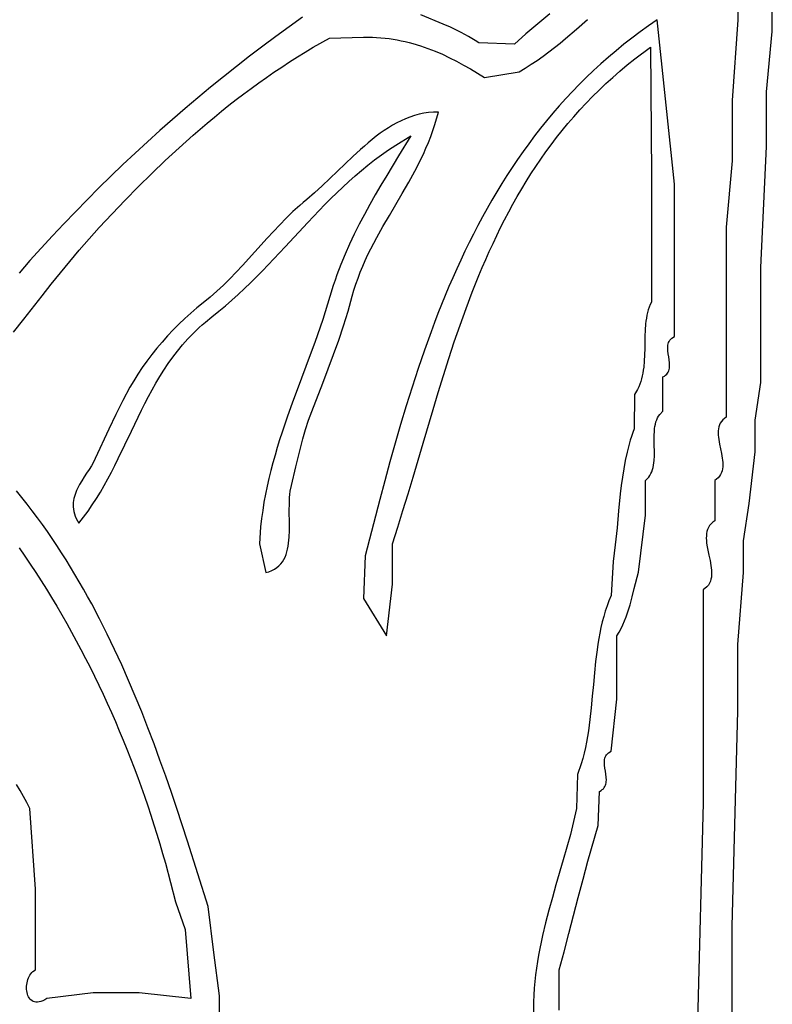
# Model space of a CAD drawing. Extents: x -38.8 to 24, y -17.1 to 3.4.
# Tile 21 of 29: x -33.6 to -32.3, y -1.1 to 0.6. Entities that reach past the tile are written whole.
import ezdxf

# ---------------------------------------------------------------- set-up
doc = ezdxf.new("R2010")
doc.units = 0

msp = doc.modelspace()

# ---------------------------------------------------------------- linework, layer by layer
at = {"color": 7, "linetype": 'CONTINUOUS'}
for p, q in [((-32.356435, 0.701447), (-32.356435, 0.571447)), ((-32.296435, 0.551447), (-32.296435, 0.636447)), ((-32.683134, 0.581959), (-32.703971, 0.564946)), ((-33.112655, 0.576106), (-33.135742, 0.559588)), ((-32.86836, 0.564148), (-32.907035, 0.580018)), ((-32.703971, 0.564946), (-32.714273, 0.556275)), ((-32.636478, 0.555671), (-32.617716, 0.572284)), ((-32.496435, 0.571447), (-32.511364, 0.561184)), ((-32.466435, 0.286447), (-32.496435, 0.571447)), ((-32.496435, 0.571447), (-32.496435, 0.571447)), ((-32.356435, 0.571447), (-32.366435, 0.431447)), ((-33.135742, 0.559588), (-33.158739, 0.542778)), ((-32.855553, 0.558607), (-32.86836, 0.564148)), ((-32.842893, 0.552707), (-32.855553, 0.558607)), ((-32.836639, 0.549578), (-32.842893, 0.552707)), ((-32.830445, 0.546307), (-32.836639, 0.549578)), ((-32.724453, 0.547452), (-32.744304, 0.529228)), ((-32.714273, 0.556275), (-32.724453, 0.547452)), ((-32.655439, 0.539331), (-32.636478, 0.555671)), ((-32.525969, 0.550703), (-32.540254, 0.540006)), ((-32.511364, 0.561184), (-32.525969, 0.550703)), ((-32.306435, 0.446447), (-32.296435, 0.551447)), ((-33.158739, 0.542778), (-33.181638, 0.52568)), ((-33.093774, 0.523981), (-33.065641, 0.540005)), ((-33.065641, 0.540005), (-33.006435, 0.541447)), ((-33.006435, 0.541447), (-32.998759, 0.541481)), ((-32.998759, 0.541481), (-32.991195, 0.541329)), ((-32.991195, 0.541329), (-32.98374, 0.540995)), ((-32.98374, 0.540995), (-32.976389, 0.540485)), ((-32.976389, 0.540485), (-32.969138, 0.539801)), ((-32.969138, 0.539801), (-32.961983, 0.538949)), ((-32.961983, 0.538949), (-32.95492, 0.537932)), ((-32.95492, 0.537932), (-32.947945, 0.536756)), ((-32.947945, 0.536756), (-32.941054, 0.535424)), ((-32.941054, 0.535424), (-32.934243, 0.53394)), ((-32.934243, 0.53394), (-32.927508, 0.532309)), ((-32.927508, 0.532309), (-32.920844, 0.530536)), ((-32.920844, 0.530536), (-32.907714, 0.526577)), ((-32.82432, 0.542876), (-32.830445, 0.546307)), ((-32.818271, 0.539267), (-32.82432, 0.542876)), ((-32.812307, 0.535463), (-32.818271, 0.539267)), ((-32.806435, 0.531447), (-32.812307, 0.535463)), ((-32.744304, 0.529228), (-32.806435, 0.531447)), ((-32.674758, 0.523502), (-32.665044, 0.531338)), ((-32.665044, 0.531338), (-32.655439, 0.539331)), ((-32.540254, 0.540006), (-32.554223, 0.529098)), ((-33.181638, 0.52568), (-33.20443, 0.5083)), ((-33.121427, 0.507193), (-33.10766, 0.51568)), ((-33.10766, 0.51568), (-33.093774, 0.523981)), ((-32.907714, 0.526577), (-32.894821, 0.522099)), ((-32.894821, 0.522099), (-32.882133, 0.517135)), ((-32.882133, 0.517135), (-32.869617, 0.511719)), ((-32.694592, 0.508421), (-32.684601, 0.515853)), ((-32.684601, 0.515853), (-32.674758, 0.523502)), ((-32.567883, 0.517982), (-32.581238, 0.506664)), ((-32.554223, 0.529098), (-32.567883, 0.517982)), ((-32.535459, 0.503643), (-32.508262, 0.524)), ((-32.508262, 0.524), (-32.506435, 0.301447)), ((-33.20443, 0.5083), (-33.227105, 0.490643)), ((-33.148614, 0.489677), (-33.135078, 0.498524)), ((-33.135078, 0.498524), (-33.121427, 0.507193)), ((-32.869617, 0.511719), (-32.85724, 0.505887)), ((-32.85724, 0.505887), (-32.844969, 0.499672)), ((-32.844969, 0.499672), (-32.832772, 0.493109)), ((-32.715098, 0.494324), (-32.704751, 0.501234)), ((-32.704751, 0.501234), (-32.694592, 0.508421)), ((-32.581238, 0.506664), (-32.594293, 0.495147)), ((-32.54853, 0.493186), (-32.535459, 0.503643)), ((-33.227105, 0.490643), (-33.249653, 0.472715)), ((-33.175348, 0.471464), (-33.162037, 0.480655)), ((-33.162037, 0.480655), (-33.148614, 0.489677)), ((-32.832772, 0.493109), (-32.820616, 0.486232)), ((-32.820616, 0.486232), (-32.796295, 0.471674)), ((-32.796295, 0.471674), (-32.736435, 0.481447)), ((-32.736435, 0.481447), (-32.725653, 0.487718)), ((-32.725653, 0.487718), (-32.715098, 0.494324)), ((-32.607052, 0.483435), (-32.619522, 0.471532)), ((-32.594293, 0.495147), (-32.607052, 0.483435)), ((-32.573647, 0.471734), (-32.561257, 0.482549)), ((-32.561257, 0.482549), (-32.54853, 0.493186)), ((-33.249653, 0.472715), (-33.272068, 0.454521)), ((-33.201642, 0.452588), (-33.188549, 0.462107)), ((-33.188549, 0.462107), (-33.175348, 0.471464)), ((-32.619522, 0.471532), (-32.631706, 0.459441)), ((-32.585709, 0.460747), (-32.573647, 0.471734)), ((-33.272068, 0.454521), (-33.294338, 0.436067)), ((-33.214628, 0.442912), (-33.201642, 0.452588)), ((-32.64361, 0.447168), (-32.655239, 0.434717)), ((-32.631706, 0.459441), (-32.64361, 0.447168)), ((-32.608871, 0.438271), (-32.597448, 0.449592)), ((-32.597448, 0.449592), (-32.585709, 0.460747)), ((-32.306435, 0.351447), (-32.306435, 0.446447)), ((-33.294338, 0.436067), (-33.316454, 0.417357)), ((-33.240287, 0.423105), (-33.227509, 0.433083)), ((-33.227509, 0.433083), (-33.214628, 0.442912)), ((-32.655239, 0.434717), (-32.666597, 0.42209)), ((-32.619986, 0.426789), (-32.608871, 0.438271)), ((-32.366435, 0.431447), (-32.366435, 0.326447)), ((-33.316454, 0.417357), (-33.338409, 0.398398)), ((-33.26554, 0.402718), (-33.252964, 0.412982)), ((-33.252964, 0.412982), (-33.240287, 0.423105)), ((-32.885059, 0.411223), (-32.893514, 0.410478)), ((-32.876435, 0.411447), (-32.885059, 0.411223)), ((-32.882376, 0.389947), (-32.876435, 0.411447)), ((-32.876435, 0.411447), (-32.876435, 0.411447)), ((-32.666597, 0.42209), (-32.67769, 0.409292)), ((-32.641315, 0.403358), (-32.630798, 0.41515)), ((-32.630798, 0.41515), (-32.619986, 0.426789)), ((-33.338409, 0.398398), (-33.360192, 0.379195)), ((-33.278018, 0.392318), (-33.26554, 0.402718)), ((-32.94112, 0.396363), (-32.948601, 0.392616)), ((-32.933521, 0.399749), (-32.94112, 0.396363)), ((-32.925798, 0.402753), (-32.933521, 0.399749)), ((-32.917943, 0.40535), (-32.925798, 0.402753)), ((-32.909949, 0.407519), (-32.917943, 0.40535)), ((-32.901809, 0.409236), (-32.909949, 0.407519)), ((-32.893514, 0.410478), (-32.901809, 0.409236)), ((-32.688523, 0.396328), (-32.6991, 0.383201)), ((-32.67769, 0.409292), (-32.688523, 0.396328)), ((-32.651545, 0.391416), (-32.641315, 0.403358)), ((-33.360192, 0.379195), (-33.381795, 0.359752)), ((-33.302686, 0.371124), (-33.290399, 0.381785)), ((-33.290399, 0.381785), (-33.278018, 0.392318)), ((-32.970413, 0.379446), (-32.977497, 0.374488)), ((-32.96324, 0.384135), (-32.970413, 0.379446)), ((-32.955972, 0.388533), (-32.96324, 0.384135)), ((-32.948601, 0.392616), (-32.955972, 0.388533)), ((-32.889626, 0.369023), (-32.885849, 0.379418)), ((-32.885849, 0.379418), (-32.882376, 0.389947)), ((-32.6991, 0.383201), (-32.709427, 0.369915)), ((-32.671166, 0.367101), (-32.661492, 0.379329)), ((-32.661492, 0.379329), (-32.651545, 0.391416)), ((-33.381795, 0.359752), (-33.403208, 0.340076)), ((-33.32698, 0.349433), (-33.314879, 0.360338)), ((-33.314879, 0.360338), (-33.302686, 0.371124)), ((-32.991431, 0.363859), (-32.998295, 0.358234)), ((-32.984501, 0.369285), (-32.991431, 0.363859)), ((-32.977497, 0.374488), (-32.984501, 0.369285)), ((-32.95053, 0.354184), (-32.924233, 0.370099)), ((-32.924233, 0.370099), (-32.945533, 0.335381)), ((-32.893685, 0.358752), (-32.889626, 0.369023)), ((-32.709427, 0.369915), (-32.719508, 0.356475)), ((-32.680571, 0.354735), (-32.671166, 0.367101)), ((-33.350915, 0.32728), (-33.32698, 0.349433)), ((-33.011853, 0.346475), (-33.025233, 0.334193)), ((-33.0051, 0.352431), (-33.011853, 0.346475)), ((-32.998295, 0.358234), (-33.0051, 0.352431)), ((-32.975339, 0.337199), (-32.963109, 0.345817)), ((-32.963109, 0.345817), (-32.95053, 0.354184)), ((-32.902557, 0.338542), (-32.898003, 0.348595)), ((-32.898003, 0.348595), (-32.893685, 0.358752)), ((-32.729348, 0.342884), (-32.738953, 0.329146)), ((-32.719508, 0.356475), (-32.729348, 0.342884)), ((-32.698607, 0.329605), (-32.689716, 0.342235)), ((-32.689716, 0.342235), (-32.680571, 0.354735)), ((-32.316435, 0.141447), (-32.306435, 0.351447)), ((-33.403208, 0.340076), (-33.424423, 0.320172)), ((-33.374503, 0.304696), (-33.350915, 0.32728)), ((-33.025233, 0.334193), (-33.038493, 0.32157)), ((-32.998845, 0.319266), (-32.987243, 0.328343)), ((-32.987243, 0.328343), (-32.975339, 0.337199)), ((-32.945533, 0.335381), (-32.966256, 0.3013)), ((-32.91228, 0.318706), (-32.907323, 0.328582)), ((-32.907323, 0.328582), (-32.902557, 0.338542)), ((-32.738953, 0.329146), (-32.748327, 0.315266)), ((-32.707251, 0.31685), (-32.698607, 0.329605)), ((-32.366435, 0.326447), (-32.376435, 0.211447)), ((-33.424423, 0.320172), (-33.445429, 0.300044)), ((-33.051693, 0.308789), (-33.064889, 0.296035)), ((-33.038493, 0.32157), (-33.051693, 0.308789)), ((-33.021233, 0.30051), (-33.010167, 0.309983)), ((-33.010167, 0.309983), (-32.998845, 0.319266)), ((-32.928061, 0.289478), (-32.917404, 0.308903)), ((-32.917404, 0.308903), (-32.91228, 0.318706)), ((-32.748327, 0.315266), (-32.757476, 0.301247)), ((-32.715655, 0.303972), (-32.707251, 0.31685)), ((-33.445429, 0.300044), (-33.466219, 0.2797)), ((-33.397758, 0.281716), (-33.374503, 0.304696)), ((-33.064889, 0.296035), (-33.078142, 0.283489)), ((-33.042687, 0.281052), (-33.032065, 0.290861)), ((-33.032065, 0.290861), (-33.021233, 0.30051)), ((-32.966256, 0.3013), (-32.976325, 0.284392)), ((-32.757476, 0.301247), (-32.766404, 0.287093)), ((-32.731769, 0.277867), (-32.723825, 0.290977)), ((-32.723825, 0.290977), (-32.715655, 0.303972)), ((-32.506435, 0.301447), (-32.506435, 0.081447)), ((-33.466219, 0.2797), (-33.486783, 0.259143)), ((-33.420692, 0.258373), (-33.397758, 0.281716)), ((-33.078142, 0.283489), (-33.091508, 0.271336)), ((-33.053121, 0.271099), (-33.042687, 0.281052)), ((-32.976325, 0.284392), (-32.986159, 0.267514)), ((-32.939113, 0.270224), (-32.928061, 0.289478)), ((-32.766404, 0.287093), (-32.775116, 0.272809)), ((-32.739493, 0.264646), (-32.731769, 0.277867)), ((-32.466435, 0.021447), (-32.466435, 0.286447)), ((-33.486783, 0.259143), (-33.507111, 0.23838)), ((-33.44332, 0.234699), (-33.420692, 0.258373)), ((-33.105046, 0.259759), (-33.111213, 0.254584)), ((-33.091508, 0.271336), (-33.105046, 0.259759)), ((-33.073521, 0.25082), (-33.063392, 0.261016)), ((-33.063392, 0.261016), (-33.053121, 0.271099)), ((-32.986159, 0.267514), (-32.995729, 0.250625)), ((-32.950375, 0.251062), (-32.939113, 0.270224)), ((-32.783617, 0.258399), (-32.791912, 0.243866)), ((-32.775116, 0.272809), (-32.783617, 0.258399)), ((-32.747004, 0.25132), (-32.739493, 0.264646)), ((-33.11728, 0.249302), (-33.12914, 0.238448)), ((-33.111213, 0.254584), (-33.11728, 0.249302)), ((-33.103294, 0.219702), (-33.083533, 0.240525)), ((-33.083533, 0.240525), (-33.073521, 0.25082)), ((-32.995729, 0.250625), (-33.005003, 0.23368)), ((-32.961665, 0.231911), (-32.950375, 0.251062)), ((-32.791912, 0.243866), (-32.800006, 0.229215)), ((-32.75431, 0.237891), (-32.747004, 0.25132)), ((-33.507111, 0.23838), (-33.527196, 0.217415)), ((-33.465655, 0.210729), (-33.44332, 0.234699)), ((-33.140678, 0.227259), (-33.151946, 0.215799)), ((-33.12914, 0.238448), (-33.140678, 0.227259)), ((-33.005003, 0.23368), (-33.013953, 0.216638)), ((-32.972799, 0.212689), (-32.961665, 0.231911)), ((-32.800006, 0.229215), (-32.807904, 0.214449)), ((-32.768331, 0.21074), (-32.761416, 0.224363)), ((-32.761416, 0.224363), (-32.75431, 0.237891)), ((-33.527196, 0.217415), (-33.547026, 0.196255)), ((-33.500437, 0.171534), (-33.465655, 0.210729)), ((-33.151946, 0.215799), (-33.162998, 0.20413)), ((-33.142419, 0.17755), (-33.103294, 0.219702)), ((-33.013953, 0.216638), (-33.022547, 0.199456)), ((-32.983595, 0.193317), (-32.972799, 0.212689)), ((-32.807904, 0.214449), (-32.815611, 0.199573)), ((-32.77506, 0.197027), (-32.768331, 0.21074)), ((-32.376435, 0.211447), (-32.376435, 0.046447)), ((-33.547026, 0.196255), (-33.566595, 0.174904)), ((-33.173886, 0.192315), (-33.195378, 0.168498)), ((-33.162998, 0.20413), (-33.173886, 0.192315)), ((-33.022547, 0.199456), (-33.030756, 0.182091)), ((-32.988808, 0.183548), (-32.983595, 0.193317)), ((-32.815611, 0.199573), (-32.823133, 0.184591)), ((-32.78161, 0.183227), (-32.77506, 0.197027)), ((-33.566595, 0.174904), (-33.585891, 0.153368)), ((-33.516968, 0.151938), (-33.500437, 0.171534)), ((-33.162152, 0.156468), (-33.142419, 0.17755)), ((-33.030756, 0.182091), (-33.038549, 0.1645)), ((-32.998753, 0.163797), (-32.993869, 0.173712)), ((-32.993869, 0.173712), (-32.988808, 0.183548)), ((-32.823133, 0.184591), (-32.830473, 0.169506)), ((-32.787989, 0.169344), (-32.78161, 0.183227)), ((-33.195378, 0.168498), (-33.216843, 0.144851)), ((-33.182245, 0.135545), (-33.162152, 0.156468)), ((-33.038549, 0.1645), (-33.045897, 0.14664)), ((-33.003437, 0.153794), (-32.998753, 0.163797)), ((-32.837636, 0.154323), (-32.844629, 0.139046)), ((-32.830473, 0.169506), (-32.837636, 0.154323)), ((-32.800259, 0.141344), (-32.794203, 0.155381)), ((-32.794203, 0.155381), (-32.787989, 0.169344)), ((-33.585891, 0.153368), (-33.604907, 0.131652)), ((-33.533107, 0.132259), (-33.516968, 0.151938)), ((-33.216843, 0.144851), (-33.227697, 0.133249)), ((-33.045897, 0.14664), (-33.05277, 0.128469)), ((-33.012118, 0.133483), (-33.0079, 0.143693)), ((-33.0079, 0.143693), (-33.003437, 0.153794)), ((-32.844629, 0.139046), (-32.851455, 0.123678)), ((-32.806164, 0.127235), (-32.800259, 0.141344)), ((-32.316435, -0.058553), (-32.316435, 0.141447)), ((-33.548988, 0.112434), (-33.533107, 0.132259)), ((-33.238702, 0.121878), (-33.249911, 0.110801)), ((-33.227697, 0.133249), (-33.238702, 0.121878)), ((-33.202882, 0.114905), (-33.192484, 0.125182)), ((-33.192484, 0.125182), (-33.182245, 0.135545)), ((-33.05277, 0.128469), (-33.056018, 0.119253)), ((-33.019728, 0.112696), (-33.016068, 0.123154)), ((-33.016068, 0.123154), (-33.012118, 0.133483)), ((-32.851455, 0.123678), (-32.858121, 0.108225)), ((-32.811925, 0.113059), (-32.806164, 0.127235)), ((-33.564748, 0.0924), (-33.548988, 0.112434)), ((-33.249911, 0.110801), (-33.261376, 0.10008)), ((-33.224249, 0.094671), (-33.213463, 0.10473)), ((-33.213463, 0.10473), (-33.202882, 0.114905)), ((-33.059136, 0.109944), (-33.064967, 0.091021)), ((-33.056018, 0.119253), (-33.059136, 0.109944)), ((-33.023074, 0.1021), (-33.019728, 0.112696)), ((-32.858121, 0.108225), (-32.864629, 0.092689)), ((-32.817549, 0.098819), (-32.811925, 0.113059)), ((-33.596443, 0.051453), (-33.564748, 0.0924)), ((-33.273149, 0.089779), (-33.285284, 0.079961)), ((-33.261376, 0.10008), (-33.273149, 0.089779)), ((-33.235264, 0.084744), (-33.224249, 0.094671)), ((-33.064967, 0.091021), (-33.06898, 0.07754)), ((-33.033247, 0.065629), (-33.026083, 0.091355)), ((-33.026083, 0.091355), (-33.023074, 0.1021)), ((-32.864629, 0.092689), (-32.870987, 0.077075)), ((-32.828412, 0.070164), (-32.817549, 0.098819)), ((-33.296048, 0.071342), (-33.306654, 0.062301)), ((-33.285284, 0.079961), (-33.296048, 0.071342)), ((-33.258072, 0.065348), (-33.246531, 0.074964)), ((-33.246531, 0.074964), (-33.235264, 0.084744)), ((-33.06898, 0.07754), (-33.073158, 0.064152)), ((-32.870987, 0.077075), (-32.877198, 0.061388)), ((-32.838808, 0.041303), (-32.828412, 0.070164)), ((-32.510258, 0.072613), (-32.511792, 0.067993)), ((-32.508478, 0.0771), (-32.510258, 0.072613)), ((-32.506435, 0.081447), (-32.508478, 0.0771)), ((-33.614644, 0.029098), (-33.596443, 0.051453)), ((-33.317075, 0.052872), (-33.327288, 0.043089)), ((-33.306654, 0.062301), (-33.317075, 0.052872)), ((-33.281238, 0.046685), (-33.269911, 0.055909)), ((-33.269911, 0.055909), (-33.258072, 0.065348)), ((-33.073158, 0.064152), (-33.077481, 0.050847)), ((-33.041107, 0.040205), (-33.037097, 0.052882)), ((-33.037097, 0.052882), (-33.033247, 0.065629)), ((-32.877198, 0.061388), (-32.883267, 0.04563)), ((-32.515118, 0.053444), (-32.515864, 0.048397)), ((-32.514203, 0.058399), (-32.515118, 0.053444)), ((-32.513101, 0.063252), (-32.514203, 0.058399)), ((-32.511792, 0.067993), (-32.513101, 0.063252)), ((-33.327288, 0.043089), (-33.337268, 0.032987)), ((-33.302141, 0.027329), (-33.291971, 0.037152)), ((-33.291971, 0.037152), (-33.286677, 0.041956)), ((-33.286677, 0.041956), (-33.281238, 0.046685)), ((-33.081933, 0.037617), (-33.091152, 0.011346)), ((-33.077481, 0.050847), (-33.081933, 0.037617)), ((-33.049548, 0.015039), (-33.041107, 0.040205)), ((-32.883267, 0.04563), (-32.8892, 0.029806)), ((-32.848792, 0.012265), (-32.838808, 0.041303)), ((-32.516461, 0.043268), (-32.517283, 0.0328)), ((-32.515864, 0.048397), (-32.516461, 0.043268)), ((-32.376435, 0.046447), (-32.376435, -0.118553)), ((-33.346989, 0.022599), (-33.356429, 0.011961)), ((-33.337268, 0.032987), (-33.346989, 0.022599)), ((-33.320928, 0.006881), (-33.311782, 0.017232)), ((-33.311782, 0.017232), (-33.302141, 0.027329)), ((-32.8892, 0.029806), (-32.900676, -0.002024)), ((-32.517737, 0.022121), (-32.518154, 0.000439)), ((-32.517283, 0.0328), (-32.517737, 0.022121)), ((-32.472974, 0.016816), (-32.471149, 0.018507)), ((-32.471149, 0.018507), (-32.466435, 0.021447)), ((-33.365561, 0.001105), (-33.374361, -0.009933)), ((-33.356429, 0.011961), (-33.365561, 0.001105)), ((-33.32961, -0.003706), (-33.320928, 0.006881)), ((-33.091152, 0.011346), (-33.100674, -0.014733)), ((-33.058456, -0.009917), (-33.049548, 0.015039)), ((-32.858419, -0.016917), (-32.848792, 0.012265)), ((-32.518154, 0.000439), (-32.518422, -0.010406)), ((-32.478128, 0.001827), (-32.478035, 0.004234)), ((-32.477894, -0.003163), (-32.478128, 0.001827)), ((-32.478035, 0.004234), (-32.477769, 0.006571)), ((-32.477769, 0.006571), (-32.477305, 0.008825)), ((-32.477305, 0.008825), (-32.476618, 0.010987)), ((-32.476618, 0.010987), (-32.475683, 0.013046)), ((-32.475683, 0.013046), (-32.474477, 0.014993)), ((-32.474477, 0.014993), (-32.472974, 0.016816)), ((-33.374361, -0.009933), (-33.382805, -0.02112)), ((-33.34572, -0.025519), (-33.337863, -0.014513)), ((-33.337863, -0.014513), (-33.32961, -0.003706)), ((-33.100674, -0.014733), (-33.120067, -0.066597)), ((-33.067718, -0.034706), (-33.058456, -0.009917)), ((-32.900676, -0.002024), (-32.911666, -0.03407)), ((-32.867743, -0.046213), (-32.858419, -0.016917)), ((-32.518422, -0.010406), (-32.518935, -0.02115)), ((-32.477263, -0.008317), (-32.477894, -0.003163)), ((-32.476435, -0.013553), (-32.477263, -0.008317)), ((-32.475607, -0.018789), (-32.476435, -0.013553)), ((-33.390868, -0.032421), (-33.398525, -0.043802)), ((-33.382805, -0.02112), (-33.390868, -0.032421)), ((-33.353212, -0.036708), (-33.34572, -0.025519)), ((-32.911666, -0.03407), (-32.922208, -0.066299)), ((-32.519844, -0.031713), (-32.520495, -0.036903)), ((-32.518935, -0.02115), (-32.519844, -0.031713)), ((-32.474976, -0.023943), (-32.475607, -0.018789)), ((-32.475565, -0.035931), (-32.475101, -0.033677)), ((-32.475101, -0.033677), (-32.474835, -0.03134)), ((-32.474742, -0.028933), (-32.474976, -0.023943)), ((-32.474835, -0.03134), (-32.474742, -0.028933)), ((-33.398525, -0.043802), (-33.405752, -0.05523)), ((-33.367239, -0.059561), (-33.360374, -0.048062)), ((-33.360374, -0.048062), (-33.353212, -0.036708)), ((-33.077219, -0.059375), (-33.067718, -0.034706)), ((-32.87682, -0.075592), (-32.867743, -0.046213)), ((-32.522285, -0.047049), (-32.523463, -0.051985)), ((-32.521302, -0.042018), (-32.522285, -0.047049)), ((-32.520495, -0.036903), (-32.521302, -0.042018)), ((-32.486694, -0.108244), (-32.486435, -0.048553)), ((-32.486435, -0.048553), (-32.483893, -0.04716)), ((-32.483893, -0.04716), (-32.481721, -0.045613)), ((-32.481721, -0.045613), (-32.479896, -0.043922)), ((-32.479896, -0.043922), (-32.478393, -0.042099)), ((-32.478393, -0.042099), (-32.477187, -0.040152)), ((-32.477187, -0.040152), (-32.476252, -0.038093)), ((-32.476252, -0.038093), (-32.475565, -0.035931)), ((-33.412525, -0.066669), (-33.424606, -0.089446)), ((-33.405752, -0.05523), (-33.412525, -0.066669)), ((-33.373839, -0.071189), (-33.367239, -0.059561)), ((-33.120067, -0.066597), (-33.129657, -0.092524)), ((-33.096484, -0.108534), (-33.077219, -0.059375)), ((-32.922208, -0.066299), (-32.932343, -0.098679)), ((-32.528357, -0.066134), (-32.530505, -0.070596)), ((-32.52648, -0.061538), (-32.528357, -0.066134)), ((-32.524855, -0.056818), (-32.52648, -0.061538)), ((-32.523463, -0.051985), (-32.524855, -0.056818)), ((-32.326435, -0.123553), (-32.316435, -0.058553)), ((-33.386379, -0.094757), (-33.380208, -0.082927)), ((-33.380208, -0.082927), (-33.373839, -0.071189)), ((-32.885705, -0.105021), (-32.87682, -0.075592)), ((-32.535691, -0.079082), (-32.536435, -0.138553)), ((-32.530505, -0.070596), (-32.535691, -0.079082)), ((-33.424606, -0.089446), (-33.43657, -0.114091)), ((-33.392384, -0.106661), (-33.386379, -0.094757)), ((-33.129657, -0.092524), (-33.138988, -0.118543)), ((-32.932343, -0.098679), (-32.942111, -0.131179)), ((-33.43657, -0.114091), (-33.44883, -0.13968)), ((-33.409739, -0.142636), (-33.398257, -0.118621)), ((-33.398257, -0.118621), (-33.392384, -0.106661)), ((-33.138988, -0.118543), (-33.147922, -0.144724)), ((-33.102151, -0.124022), (-33.096484, -0.108534)), ((-32.903116, -0.163909), (-32.885705, -0.105021)), ((-32.495803, -0.119978), (-32.494021, -0.116746)), ((-32.494021, -0.116746), (-32.491925, -0.113704)), ((-32.491925, -0.113704), (-32.486694, -0.108244)), ((-32.376435, -0.118553), (-32.379756, -0.120874)), ((-33.107279, -0.139893), (-33.102151, -0.124022)), ((-32.942111, -0.131179), (-32.95155, -0.163765)), ((-32.500851, -0.138473), (-32.500275, -0.134511)), ((-32.500275, -0.134511), (-32.499507, -0.130666)), ((-32.499507, -0.130666), (-32.498522, -0.126953)), ((-32.498522, -0.126953), (-32.497295, -0.123385)), ((-32.497295, -0.123385), (-32.495803, -0.119978)), ((-32.38923, -0.135431), (-32.389942, -0.138833)), ((-32.38817, -0.132174), (-32.38923, -0.135431)), ((-32.386728, -0.129075), (-32.38817, -0.132174)), ((-32.384868, -0.126149), (-32.386728, -0.129075)), ((-32.382555, -0.123411), (-32.384868, -0.126149)), ((-32.379756, -0.120874), (-32.382555, -0.123411)), ((-32.326435, -0.178553), (-32.326435, -0.123553)), ((-33.44883, -0.13968), (-33.472481, -0.190356)), ((-33.421089, -0.166658), (-33.409739, -0.142636)), ((-33.147922, -0.144724), (-33.152195, -0.157897)), ((-33.111959, -0.15604), (-33.107279, -0.139893)), ((-32.541115, -0.151981), (-32.543227, -0.158797)), ((-32.538853, -0.145232), (-32.541115, -0.151981)), ((-32.536435, -0.138553), (-32.538853, -0.145232)), ((-32.501679, -0.159528), (-32.50166, -0.150914)), ((-32.50166, -0.150914), (-32.501257, -0.142537)), ((-32.501257, -0.142537), (-32.500851, -0.138473)), ((-32.390341, -0.142364), (-32.390462, -0.14601)), ((-32.390462, -0.14601), (-32.390339, -0.149758)), ((-32.389942, -0.138833), (-32.390341, -0.142364)), ((-32.390339, -0.149758), (-32.390007, -0.153592)), ((-32.390007, -0.153592), (-32.389501, -0.157497)), ((-33.432571, -0.190543), (-33.421089, -0.166658)), ((-33.152195, -0.157897), (-33.156316, -0.171138)), ((-33.116283, -0.172358), (-33.111959, -0.15604)), ((-32.95155, -0.163765), (-32.960701, -0.196406)), ((-32.920415, -0.222626), (-32.903116, -0.163909)), ((-32.545196, -0.165677), (-32.548739, -0.179611)), ((-32.543227, -0.158797), (-32.545196, -0.165677)), ((-32.501505, -0.168262), (-32.501679, -0.159528)), ((-32.501334, -0.177), (-32.501505, -0.168262)), ((-32.389501, -0.157497), (-32.388107, -0.165468)), ((-32.388107, -0.165468), (-32.386435, -0.173553)), ((-33.160267, -0.184455), (-33.16403, -0.197857)), ((-33.156316, -0.171138), (-33.160267, -0.184455)), ((-33.120343, -0.188741), (-33.116283, -0.172358)), ((-32.548739, -0.179611), (-32.551802, -0.193754)), ((-32.50177, -0.194026), (-32.501357, -0.185627)), ((-32.501357, -0.185627), (-32.501334, -0.177)), ((-32.386435, -0.173553), (-32.384763, -0.181638)), ((-32.384763, -0.181638), (-32.383369, -0.189609)), ((-32.336435, -0.268553), (-32.326435, -0.178553)), ((-33.479336, -0.2031), (-33.483326, -0.20948)), ((-33.475674, -0.196732), (-33.479336, -0.2031)), ((-33.472481, -0.190356), (-33.475674, -0.196732)), ((-33.44445, -0.214146), (-33.438444, -0.202389)), ((-33.438444, -0.202389), (-33.432571, -0.190543)), ((-33.16403, -0.197857), (-33.167589, -0.211352)), ((-33.131858, -0.237228), (-33.124231, -0.205085)), ((-33.124231, -0.205085), (-33.120343, -0.188741)), ((-32.960701, -0.196406), (-32.969604, -0.229068)), ((-32.551802, -0.193754), (-32.554445, -0.208077)), ((-32.503541, -0.205945), (-32.502765, -0.202082)), ((-32.502765, -0.202082), (-32.502182, -0.198104)), ((-32.502182, -0.198104), (-32.50177, -0.194026)), ((-32.383369, -0.189609), (-32.382863, -0.193514)), ((-32.382529, -0.204742), (-32.382928, -0.208273)), ((-32.382863, -0.193514), (-32.382531, -0.197348)), ((-32.382531, -0.197348), (-32.382408, -0.201096)), ((-32.382408, -0.201096), (-32.382529, -0.204742)), ((-33.487503, -0.215891), (-33.491729, -0.222356)), ((-33.483326, -0.20948), (-33.487503, -0.215891)), ((-33.450621, -0.225796), (-33.44445, -0.214146)), ((-33.167589, -0.211352), (-33.170925, -0.224951)), ((-32.554445, -0.208077), (-32.556727, -0.222551)), ((-32.511177, -0.22303), (-32.509068, -0.219958)), ((-32.509068, -0.219958), (-32.507275, -0.216699)), ((-32.507275, -0.216699), (-32.505772, -0.213268)), ((-32.505772, -0.213268), (-32.504535, -0.209678)), ((-32.504535, -0.209678), (-32.503541, -0.205945)), ((-32.388002, -0.220957), (-32.390315, -0.223695)), ((-32.386142, -0.218031), (-32.388002, -0.220957)), ((-32.3847, -0.214932), (-32.386142, -0.218031)), ((-32.38364, -0.211675), (-32.3847, -0.214932)), ((-32.382928, -0.208273), (-32.38364, -0.211675)), ((-33.499761, -0.235527), (-33.503287, -0.242275)), ((-33.495861, -0.228895), (-33.499761, -0.235527)), ((-33.491729, -0.222356), (-33.495861, -0.228895)), ((-33.463591, -0.248704), (-33.45699, -0.237322)), ((-33.45699, -0.237322), (-33.450621, -0.225796)), ((-33.174022, -0.238661), (-33.17686, -0.252491)), ((-33.170925, -0.224951), (-33.174022, -0.238661)), ((-33.133774, -0.247356), (-33.131858, -0.237228)), ((-32.969604, -0.229068), (-32.978297, -0.261721)), ((-32.92916, -0.251843), (-32.920415, -0.222626)), ((-32.558708, -0.237145), (-32.560448, -0.25183)), ((-32.556727, -0.222551), (-32.558708, -0.237145)), ((-32.516435, -0.228553), (-32.513624, -0.225899)), ((-32.516435, -0.288553), (-32.516435, -0.228553)), ((-32.513624, -0.225899), (-32.511177, -0.22303)), ((-32.390315, -0.223695), (-32.396435, -0.228553)), ((-32.396435, -0.228553), (-32.396435, -0.298553)), ((-33.600068, -0.258073), (-33.609448, -0.246532)), ((-33.508659, -0.256195), (-33.509549, -0.259779)), ((-33.50757, -0.252655), (-33.508659, -0.256195)), ((-33.5063, -0.249157), (-33.50757, -0.252655)), ((-33.504866, -0.245697), (-33.5063, -0.249157)), ((-33.503287, -0.242275), (-33.504866, -0.245697)), ((-33.470456, -0.259926), (-33.463591, -0.248704)), ((-33.17686, -0.252491), (-33.179424, -0.266451)), ((-33.13488, -0.258087), (-33.134416, -0.252655)), ((-33.134416, -0.252655), (-33.133774, -0.247356)), ((-32.938042, -0.280924), (-32.92916, -0.251843)), ((-32.560448, -0.25183), (-32.563438, -0.281359)), ((-33.590863, -0.269722), (-33.600068, -0.258073)), ((-33.581832, -0.281477), (-33.590863, -0.269722)), ((-33.510664, -0.267089), (-33.510854, -0.27082)), ((-33.510854, -0.27082), (-33.510774, -0.274606)), ((-33.510223, -0.263409), (-33.510664, -0.267089)), ((-33.509549, -0.259779), (-33.510223, -0.263409)), ((-33.485113, -0.281816), (-33.477619, -0.27097)), ((-33.477619, -0.27097), (-33.470456, -0.259926)), ((-33.179424, -0.266451), (-33.181695, -0.280549)), ((-33.135452, -0.280764), (-33.135373, -0.269273)), ((-33.135373, -0.269273), (-33.13488, -0.258087)), ((-32.978297, -0.261721), (-33.003519, -0.359298)), ((-32.346435, -0.333553), (-32.336435, -0.268553)), ((-33.572971, -0.293337), (-33.581832, -0.281477)), ((-33.510774, -0.274606), (-33.510409, -0.278449)), ((-33.510409, -0.278449), (-33.50974, -0.282351)), ((-33.50974, -0.282351), (-33.50875, -0.286316)), ((-33.50875, -0.286316), (-33.50742, -0.290344)), ((-33.50742, -0.290344), (-33.505735, -0.294441)), ((-33.49297, -0.292447), (-33.485113, -0.281816)), ((-33.181695, -0.280549), (-33.183655, -0.294794)), ((-33.135164, -0.304074), (-33.135452, -0.280764)), ((-32.947115, -0.309838), (-32.938042, -0.280924)), ((-32.563438, -0.281359), (-32.566173, -0.310901)), ((-32.528888, -0.387871), (-32.516435, -0.288553)), ((-33.564276, -0.305298), (-33.572971, -0.293337)), ((-33.555745, -0.317358), (-33.564276, -0.305298)), ((-33.505735, -0.294441), (-33.501224, -0.302845)), ((-33.501224, -0.302845), (-33.49297, -0.292447)), ((-33.183655, -0.294794), (-33.185288, -0.309195)), ((-33.135194, -0.315594), (-33.135164, -0.304074)), ((-32.405348, -0.306888), (-32.407298, -0.310089)), ((-32.402912, -0.303888), (-32.405348, -0.306888)), ((-32.399953, -0.301104), (-32.402912, -0.303888)), ((-32.396435, -0.298553), (-32.399953, -0.301104)), ((-33.547375, -0.329516), (-33.555745, -0.317358)), ((-33.185288, -0.309195), (-33.187501, -0.3385)), ((-33.135604, -0.326828), (-33.135194, -0.315594)), ((-32.956435, -0.338553), (-32.947115, -0.309838)), ((-32.566173, -0.310901), (-32.569129, -0.340221)), ((-32.410993, -0.324594), (-32.411076, -0.328568)), ((-32.41061, -0.320744), (-32.410993, -0.324594)), ((-32.409892, -0.317032), (-32.41061, -0.320744)), ((-32.4088, -0.313475), (-32.409892, -0.317032)), ((-32.407298, -0.310089), (-32.4088, -0.313475)), ((-33.539161, -0.341768), (-33.547375, -0.329516)), ((-33.531102, -0.354113), (-33.539161, -0.341768)), ((-33.187501, -0.3385), (-33.176435, -0.388553)), ((-33.137369, -0.342815), (-33.136594, -0.337626)), ((-33.136594, -0.337626), (-33.136014, -0.33229)), ((-33.136014, -0.33229), (-33.135604, -0.326828)), ((-32.956435, -0.408553), (-32.956435, -0.338553)), ((-32.569129, -0.340221), (-32.57278, -0.369085)), ((-32.411076, -0.328568), (-32.410899, -0.332651)), ((-32.410899, -0.332651), (-32.410497, -0.336826)), ((-32.410497, -0.336826), (-32.409909, -0.341079)), ((-32.409909, -0.341079), (-32.408321, -0.349754)), ((-32.346435, -0.388553), (-32.346435, -0.333553)), ((-33.604683, -0.345711), (-33.594928, -0.359822)), ((-33.523193, -0.366548), (-33.531102, -0.354113)), ((-33.142908, -0.361741), (-33.141107, -0.357322)), ((-33.141107, -0.357322), (-33.1396, -0.352681)), ((-33.1396, -0.352681), (-33.138362, -0.34784)), ((-33.138362, -0.34784), (-33.137369, -0.342815)), ((-32.408321, -0.349754), (-32.406435, -0.358553)), ((-32.406435, -0.358553), (-32.404549, -0.367352)), ((-33.594928, -0.359822), (-33.58532, -0.37405)), ((-33.58532, -0.37405), (-33.575859, -0.388394)), ((-33.515432, -0.379071), (-33.523193, -0.366548)), ((-33.153546, -0.376848), (-33.150322, -0.373495)), ((-33.150322, -0.373495), (-33.147491, -0.369847)), ((-33.147491, -0.369847), (-33.145028, -0.365923)), ((-33.145028, -0.365923), (-33.142908, -0.361741)), ((-33.003519, -0.359298), (-33.006435, -0.433553)), ((-32.57278, -0.369085), (-32.576435, -0.428553)), ((-32.404549, -0.367352), (-32.402961, -0.376027)), ((-32.402961, -0.376027), (-32.402373, -0.38028)), ((-33.575859, -0.388394), (-33.566546, -0.40285)), ((-33.507815, -0.39168), (-33.515432, -0.379071)), ((-33.50034, -0.404372), (-33.507815, -0.39168)), ((-33.176435, -0.388553), (-33.170872, -0.386949)), ((-33.170872, -0.386949), (-33.165827, -0.384958)), ((-33.165827, -0.384958), (-33.161274, -0.382599)), ((-33.161274, -0.382599), (-33.157189, -0.379889)), ((-33.157189, -0.379889), (-33.153546, -0.376848)), ((-32.536113, -0.416199), (-32.528888, -0.387871)), ((-32.402373, -0.38028), (-32.401971, -0.384455)), ((-32.401877, -0.392512), (-32.40226, -0.396362)), ((-32.401971, -0.384455), (-32.401794, -0.388538)), ((-32.401794, -0.388538), (-32.401877, -0.392512)), ((-32.356435, -0.513553), (-32.346435, -0.388553)), ((-33.566546, -0.40285), (-33.557379, -0.417416)), ((-33.493003, -0.417145), (-33.50034, -0.404372)), ((-32.966435, -0.498553), (-32.956435, -0.408553)), ((-32.407522, -0.410218), (-32.409958, -0.413218)), ((-32.405572, -0.407017), (-32.407522, -0.410218)), ((-32.40407, -0.403631), (-32.405572, -0.407017)), ((-32.402978, -0.400074), (-32.40407, -0.403631)), ((-32.40226, -0.396362), (-32.402978, -0.400074)), ((-33.557379, -0.417416), (-33.54836, -0.43209)), ((-33.485801, -0.429998), (-33.493003, -0.417145)), ((-32.539677, -0.430489), (-32.536113, -0.416199)), ((-32.409958, -0.413218), (-32.416435, -0.418553)), ((-32.416435, -0.418553), (-32.416435, -0.788553)), ((-33.54836, -0.43209), (-33.539487, -0.446869)), ((-33.478731, -0.442927), (-33.485801, -0.429998)), ((-33.464973, -0.469005), (-33.478731, -0.442927)), ((-33.006435, -0.433553), (-32.966435, -0.498553)), ((-32.580159, -0.437439), (-32.583542, -0.446472)), ((-32.576435, -0.428553), (-32.580159, -0.437439)), ((-32.543522, -0.444707), (-32.539677, -0.430489)), ((-33.539487, -0.446869), (-33.530762, -0.46175)), ((-33.530762, -0.46175), (-33.522184, -0.476732)), ((-32.586605, -0.455642), (-32.58937, -0.46494)), ((-32.583542, -0.446472), (-32.586605, -0.455642)), ((-32.550334, -0.465649), (-32.547884, -0.458739)), ((-32.547884, -0.458739), (-32.545624, -0.451754)), ((-32.545624, -0.451754), (-32.543522, -0.444707)), ((-33.522184, -0.476732), (-33.513753, -0.491811)), ((-33.451705, -0.495363), (-33.464973, -0.469005)), ((-32.591859, -0.474357), (-32.594094, -0.483882)), ((-32.58937, -0.46494), (-32.591859, -0.474357)), ((-32.555914, -0.479183), (-32.553, -0.472468)), ((-32.553, -0.472468), (-32.550334, -0.465649)), ((-33.513753, -0.491811), (-33.505469, -0.506985)), ((-33.4389, -0.521982), (-33.451705, -0.495363)), ((-32.596097, -0.493507), (-32.597889, -0.503223)), ((-32.594094, -0.483882), (-32.596097, -0.493507)), ((-32.566435, -0.498553), (-32.562602, -0.49224)), ((-32.562602, -0.49224), (-32.559105, -0.485778)), ((-32.559105, -0.485778), (-32.555914, -0.479183)), ((-33.505469, -0.506985), (-33.497332, -0.522251)), ((-32.599494, -0.513019), (-32.600932, -0.522887)), ((-32.597889, -0.503223), (-32.599494, -0.513019)), ((-32.566435, -0.553553), (-32.566435, -0.498553)), ((-33.497332, -0.522251), (-33.489342, -0.537608)), ((-33.426534, -0.548844), (-33.4389, -0.521982)), ((-32.600932, -0.522887), (-32.603397, -0.542801)), ((-32.356435, -0.628553), (-32.356435, -0.513553)), ((-33.489342, -0.537608), (-33.481499, -0.553052)), ((-32.603397, -0.542801), (-32.60546, -0.562888)), ((-33.481499, -0.553052), (-33.473803, -0.56858)), ((-33.414582, -0.575931), (-33.426534, -0.548844)), ((-32.60546, -0.562888), (-32.607296, -0.583075)), ((-32.566435, -0.608553), (-32.566435, -0.553553)), ((-33.473803, -0.56858), (-33.466254, -0.584191)), ((-33.403017, -0.603224), (-33.414582, -0.575931)), ((-33.466254, -0.584191), (-33.458852, -0.599882)), ((-32.607296, -0.583075), (-32.609081, -0.603287)), ((-33.458852, -0.599882), (-33.451596, -0.615651)), ((-33.451596, -0.615651), (-33.444488, -0.631494)), ((-33.391814, -0.630705), (-33.403017, -0.603224)), ((-32.609081, -0.603287), (-32.61099, -0.623447)), ((-32.576435, -0.698553), (-32.566435, -0.608553)), ((-33.444488, -0.631494), (-33.437527, -0.647409)), ((-33.380949, -0.658357), (-33.391814, -0.630705)), ((-32.61099, -0.623447), (-32.613199, -0.643483)), ((-32.366435, -1.003553), (-32.356435, -0.628553)), ((-33.437527, -0.647409), (-33.430713, -0.663395)), ((-32.613199, -0.643483), (-32.61447, -0.65343)), ((-33.430713, -0.663395), (-33.424045, -0.679447)), ((-33.370396, -0.68616), (-33.380949, -0.658357)), ((-32.615882, -0.663318), (-32.617457, -0.673137)), ((-32.61447, -0.65343), (-32.615882, -0.663318)), ((-33.424045, -0.679447), (-33.417525, -0.695565)), ((-32.619217, -0.682878), (-32.621183, -0.692531)), ((-32.617457, -0.673137), (-32.619217, -0.682878)), ((-33.417525, -0.695565), (-33.411151, -0.711744)), ((-33.360129, -0.714098), (-33.370396, -0.68616)), ((-32.621183, -0.692531), (-32.623377, -0.702088)), ((-32.581149, -0.701493), (-32.576435, -0.698553)), ((-33.411151, -0.711744), (-33.404924, -0.727983)), ((-33.350123, -0.742151), (-33.360129, -0.714098)), ((-32.625822, -0.711538), (-32.628539, -0.720872)), ((-32.623377, -0.702088), (-32.625822, -0.711538)), ((-32.588128, -0.718173), (-32.588035, -0.715766)), ((-32.587894, -0.723163), (-32.588128, -0.718173)), ((-32.588035, -0.715766), (-32.587769, -0.713429)), ((-32.587769, -0.713429), (-32.587305, -0.711175)), ((-32.587305, -0.711175), (-32.586618, -0.709013)), ((-32.586618, -0.709013), (-32.585683, -0.706954)), ((-32.585683, -0.706954), (-32.584477, -0.705007)), ((-32.584477, -0.705007), (-32.582974, -0.703184)), ((-32.582974, -0.703184), (-32.581149, -0.701493)), ((-33.404924, -0.727983), (-33.398844, -0.74428)), ((-32.628539, -0.720872), (-32.634877, -0.739157)), ((-32.587263, -0.728317), (-32.587894, -0.723163)), ((-32.586435, -0.733553), (-32.587263, -0.728317)), ((-32.585607, -0.738789), (-32.586435, -0.733553)), ((-33.398844, -0.74428), (-33.392911, -0.760631)), ((-33.340353, -0.770301), (-33.350123, -0.742151)), ((-32.634877, -0.739157), (-32.636435, -0.798553)), ((-32.584976, -0.743943), (-32.585607, -0.738789)), ((-32.585101, -0.753677), (-32.584835, -0.75134)), ((-32.584742, -0.748933), (-32.584976, -0.743943)), ((-32.584835, -0.75134), (-32.584742, -0.748933)), ((-33.602897, -0.766903), (-33.609082, -0.756716)), ((-33.597041, -0.777284), (-33.602897, -0.766903)), ((-33.392911, -0.760631), (-33.387124, -0.777034)), ((-32.598849, -0.827826), (-32.596435, -0.768553)), ((-32.596435, -0.768553), (-32.593893, -0.76716)), ((-32.593893, -0.76716), (-32.591721, -0.765613)), ((-32.591721, -0.765613), (-32.589896, -0.763922)), ((-32.589896, -0.763922), (-32.588393, -0.762099)), ((-32.588393, -0.762099), (-32.587187, -0.760152)), ((-32.587187, -0.760152), (-32.586252, -0.758093)), ((-32.586252, -0.758093), (-32.585565, -0.755931)), ((-32.585565, -0.755931), (-32.585101, -0.753677)), ((-33.591543, -0.78784), (-33.597041, -0.777284)), ((-33.387124, -0.777034), (-33.381485, -0.793487)), ((-33.330794, -0.79853), (-33.340353, -0.770301)), ((-33.586435, -0.798553), (-33.591543, -0.78784)), ((-33.576435, -0.938553), (-33.586435, -0.798553)), ((-33.381485, -0.793487), (-33.375992, -0.809987)), ((-33.321419, -0.826821), (-33.330794, -0.79853)), ((-32.636435, -0.798553), (-32.641623, -0.821025)), ((-32.416435, -0.788553), (-32.426435, -1.168553)), ((-33.375992, -0.809987), (-33.370646, -0.826532)), ((-33.370646, -0.826532), (-33.365446, -0.843118)), ((-33.312204, -0.855154), (-33.321419, -0.826821)), ((-32.641623, -0.821025), (-32.647277, -0.84328)), ((-32.616684, -0.890008), (-32.598849, -0.827826)), ((-33.365446, -0.843118), (-33.360394, -0.859744)), ((-33.294152, -0.911877), (-33.312204, -0.855154)), ((-32.647277, -0.84328), (-32.653283, -0.865366)), ((-33.360394, -0.859744), (-33.355488, -0.876408)), ((-32.653283, -0.865366), (-32.659526, -0.887328)), ((-33.355488, -0.876408), (-33.350729, -0.893106)), ((-32.659526, -0.887328), (-32.67227, -0.931073)), ((-33.350729, -0.893106), (-33.333159, -0.960191)), ((-32.62515, -0.921335), (-32.616684, -0.890008)), ((-33.276435, -0.968553), (-33.294152, -0.911877)), ((-32.633431, -0.95276), (-32.62515, -0.921335)), ((-33.576435, -1.078553), (-33.576435, -0.938553)), ((-32.67227, -0.931073), (-32.678542, -0.95295)), ((-32.678542, -0.95295), (-32.684596, -0.974893)), ((-32.649784, -1.015727), (-32.633431, -0.95276)), ((-33.333159, -0.960191), (-33.316435, -1.008553)), ((-33.266435, -1.048553), (-33.276435, -0.968553)), ((-32.684596, -0.974893), (-32.690316, -0.996949)), ((-33.316435, -1.008553), (-33.306435, -1.128553)), ((-32.690316, -0.996949), (-32.69559, -1.019165)), ((-32.366435, -1.368553), (-32.366435, -1.003553)), ((-32.69559, -1.019165), (-32.698024, -1.030348)), ((-32.658029, -1.047179), (-32.649784, -1.015727)), ((-32.700303, -1.041589), (-32.702413, -1.052893)), ((-32.698024, -1.030348), (-32.700303, -1.041589)), ((-33.256435, -1.123553), (-33.266435, -1.048553)), ((-32.702413, -1.052893), (-32.704341, -1.064267)), ((-32.666435, -1.078553), (-32.658029, -1.047179)), ((-32.706071, -1.075717), (-32.707589, -1.087247)), ((-32.704341, -1.064267), (-32.706071, -1.075717)), ((-33.589485, -1.095336), (-33.588466, -1.092649)), ((-33.588466, -1.092649), (-33.587268, -1.09008)), ((-33.587268, -1.09008), (-33.585895, -1.087653)), ((-33.585895, -1.087653), (-33.584346, -1.085395)), ((-33.584346, -1.085395), (-33.582624, -1.08333)), ((-33.582624, -1.08333), (-33.58073, -1.081484)), ((-33.58073, -1.081484), (-33.576435, -1.078553)), ((-32.707589, -1.087247), (-32.708882, -1.098865)), ((-32.666435, -1.148553), (-32.666435, -1.078553)), ((-33.591858, -1.10963), (-33.591752, -1.106741)), ((-33.591777, -1.112483), (-33.591858, -1.10963)), ((-33.591752, -1.106741), (-33.59146, -1.103842)), ((-33.59146, -1.103842), (-33.590984, -1.100957)), ((-33.590984, -1.100957), (-33.590325, -1.098113)), ((-33.590325, -1.098113), (-33.589485, -1.095336)), ((-32.709934, -1.110576), (-32.710732, -1.122386)), ((-32.708882, -1.098865), (-32.709934, -1.110576)), ((-33.591506, -1.115274), (-33.591777, -1.112483)), ((-33.591045, -1.117978), (-33.591506, -1.115274)), ((-33.590391, -1.120569), (-33.591045, -1.117978)), ((-33.589544, -1.123022), (-33.590391, -1.120569)), ((-33.588501, -1.125312), (-33.589544, -1.123022)), ((-33.587261, -1.127412), (-33.588501, -1.125312)), ((-33.585822, -1.129297), (-33.587261, -1.127412)), ((-33.556435, -1.128553), (-33.560163, -1.130716)), ((-33.476435, -1.118553), (-33.556435, -1.128553)), ((-33.396435, -1.118553), (-33.476435, -1.118553)), ((-33.306435, -1.128553), (-33.396435, -1.118553)), ((-33.256435, -1.198553), (-33.256435, -1.123553)), ((-32.710732, -1.122386), (-32.711262, -1.134301)), ((-33.584183, -1.130942), (-33.585822, -1.129297)), ((-33.582343, -1.132321), (-33.584183, -1.130942)), ((-33.580299, -1.133408), (-33.582343, -1.132321)), ((-33.57805, -1.134179), (-33.580299, -1.133408)), ((-33.575595, -1.134607), (-33.57805, -1.134179)), ((-33.572931, -1.134667), (-33.575595, -1.134607)), ((-33.570058, -1.134333), (-33.572931, -1.134667)), ((-33.566973, -1.133581), (-33.570058, -1.134333)), ((-33.563675, -1.132383), (-33.566973, -1.133581)), ((-33.560163, -1.130716), (-33.563675, -1.132383)), ((-32.711262, -1.134301), (-32.711458, -1.15847))]:
    msp.add_line(p, q, dxfattribs=at)

doc.saveas('drawing.dxf')
